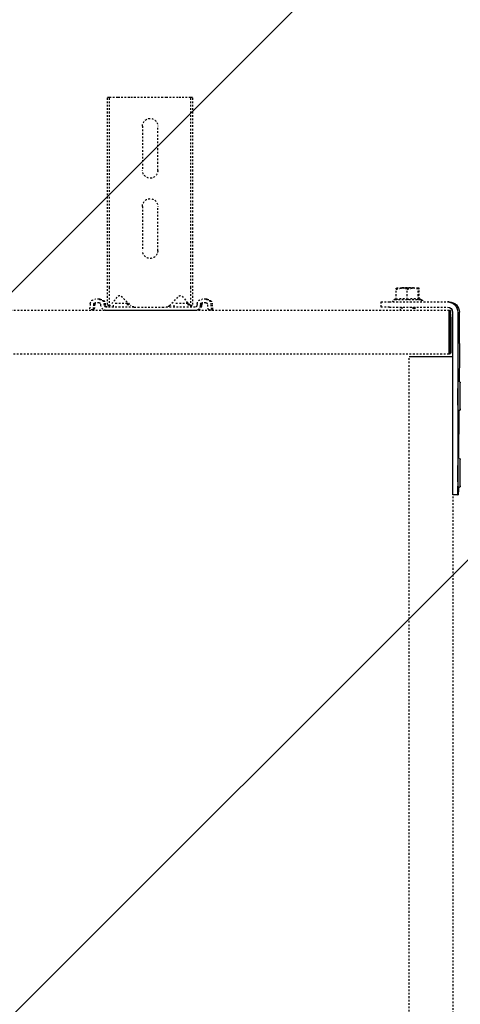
# Model space of a CAD drawing. Header units: centimetres. Extents: x 27698 to 42070, y 833 to 13367.
# Tile 44 of 59: x 29952 to 29978, y 5599 to 5657. Entities that reach past the tile are written whole.
import ezdxf

# ---------------------------------------------------------------- set-up
doc = ezdxf.new("R2010")
doc.units = ezdxf.units.CM
doc.header["$LTSCALE"] = 0.1
doc.linetypes.add('DASHED2', pattern=[9.525, 6.35, -3.175])
doc.layers.add('A_Sufity - Opis', color=4, linetype='Continuous', lineweight=13)
doc.layers.add('CKDRZWI_', color=7, linetype='Continuous')

# ---------------------------------------------------------------- blocks, each defined once
blk = doc.blocks.new('A$7E8719B1CAF')
at = {"color": 7, "linetype": 'DASHED2', "lineweight": -3}
for p, q in [((3913.11, 48), (3913.11, -4048)), ((3938.86, -33.03), (3938.86, -3966.97)), ((711.34, -4049.5), (3936.61, -4049.5)), ((3936.61, -4075), (711.34, -4075)), ((3727.87, -4075.26), (3725.88, -4075.5)), ((3726.3, -4078.87), (3725.88, -4075.5)), ((3728.58, -4075.26), (3727.87, -4075.26)), ((3728.28, -4078.62), (3727.87, -4075.26)), ((3729, -4078.62), (3728.58, -4075.26)), ((3731.47, -4079.5), (3729.27, -4079.5)), ((3732.58, -4077.63), (3732.46, -4078.62)), ((3734.57, -4077.88), (3734.44, -4078.87)), ((3735.28, -4077.88), (3735.16, -4078.87)), ((3787.79, -4075), (3735.56, -4075)), ((3751.92, -4077), (3735.56, -4077)), ((3736.42, -4078.45), (3737.55, -4077.46)), ((3736.42, -4078.45), (3736.42, -4088.5)), ((3737.55, -4077.46), (3742.65, -4083.33)), ((3737.55, -4077.46), (3737.55, -4088.5)), ((3739.99, -4077), (3739.99, -4079)), ((3747.99, -4079), (3739.99, -4079)), ((3744.4, -4083.39), (3750.01, -4077.79)), ((3747.99, -4079), (3747.99, -4077)), ((3748.46, -4079), (3747.99, -4079)), ((3748.46, -4079), (3748.46, -4077)), ((3751.92, -4077), (3754.23, -4077)), ((3754.23, -4077), (3768.52, -4077)), ((3768.52, -4077), (3770.83, -4077)), ((3787.79, -4077), (3770.83, -4077)), ((3772.74, -4077.79), (3778.34, -4083.39)), ((3775.49, -4077), (3775.49, -4079)), ((3783.49, -4079), (3775.49, -4079)), ((3780.1, -4083.33), (3785.2, -4077.46)), ((3783.49, -4079), (3783.49, -4077)), ((3783.86, -4079), (3783.49, -4079)), ((3783.96, -4078.89), (3783.96, -4077)), ((3785.2, -4077.46), (3786.33, -4078.45)), ((3785.2, -4077.46), (3785.2, -4088.5)), ((3786.33, -4078.45), (3786.33, -4088.5)), ((3788.5, -4075), (3787.79, -4075)), ((3788.9, -4078.87), (3788.78, -4077.88)), ((3790.88, -4078.62), (3790.76, -4077.63)), ((3791.6, -4078.62), (3791.48, -4077.63)), ((3794.07, -4079.5), (3791.88, -4079.5)), ((3795.47, -4075.26), (3795.06, -4078.62)), ((3796.19, -4075.26), (3795.47, -4075.26)), ((3795.47, -4075.26), (3797.46, -4075.5)), ((3796.19, -4075.26), (3798.18, -4075.5)), ((3797.46, -4075.5), (3797.05, -4078.87)), ((3798.18, -4075.5), (3797.46, -4075.5)), ((3798.18, -4075.5), (3797.76, -4078.87)), ((3896.62, -4077), (3896.62, -4080)), ((3901.57, -4077), (3896.62, -4077)), ((3901.57, -4077), (3935.57, -4077)), ((3907.95, -4075), (3907.95, -4077)), ((3908.71, -4077), (3908.71, -4075)), ((3915.18, -4077), (3915.18, -4075)), ((3915.65, -4077), (3915.65, -4075)), ((3915.95, -4077), (3915.95, -4075)), ((3916.41, -4077), (3916.41, -4075)), ((3731.47, -4081.5), (3729.27, -4081.5)), ((3732.18, -4081.5), (3731.47, -4081.5)), ((3794.07, -4081.5), (3791.88, -4081.5)), ((3794.78, -4081.5), (3794.07, -4081.5)), ((3896.62, -4080), (3901.57, -4080)), ((3901.57, -4080), (3935.57, -4080)), ((3919.85, -4081.2), (3904.05, -4081.2)), ((3904.05, -4081.2), (3905.41, -4081.99)), ((3905.41, -4081.43), (3905.41, -4087.42)), ((3911.88, -4081.43), (3911.88, -4087.42)), ((3918.41, -4081.43), (3918.41, -4087.42)), ((3918.45, -4082.01), (3919.85, -4081.2)), ((3918.48, -4081.43), (3918.48, -4087.42)), ((3918.88, -4081.76), (3918.88, -4087.42)), ((3918.91, -4082.01), (3920.31, -4081.2)), ((3918.94, -4081.72), (3918.94, -4087.42)), ((3920.31, -4081.2), (3919.85, -4081.2)), ((3736.42, -4088.5), (3736.42, -4200)), ((3737.55, -4088.5), (3737.55, -4200)), ((3785.2, -4088.5), (3785.2, -4200)), ((3786.33, -4088.5), (3786.33, -4200)), ((3908.65, -4088), (3905.45, -4088)), ((3908.45, -4088), (3908.95, -4088.5)), ((3911.88, -4087.42), (3908.65, -4088)), ((3915.15, -4088), (3908.65, -4088)), ((3908.95, -4088.5), (3914.95, -4088.5)), ((3914.95, -4088.5), (3915.45, -4088)), ((3914.95, -4088.5), (3915.41, -4088.5)), ((3918.41, -4087.42), (3915.15, -4088)), ((3918.45, -4088), (3915.15, -4088)), ((3915.41, -4088.5), (3915.91, -4088)), ((3918.91, -4088), (3918.51, -4088)), ((3756.87, -4136), (3756.87, -4110)), ((3765.87, -4110), (3765.87, -4136)), ((3756.87, -4183), (3756.87, -4157)), ((3765.87, -4157), (3765.87, -4183)), ((3736.42, -4200), (3737.55, -4200)), ((3737.55, -4200), (3742.65, -4200)), ((3742.65, -4200), (3744.4, -4200)), ((3744.4, -4200), (3750.01, -4200)), ((3750.01, -4200), (3751.92, -4200)), ((3751.92, -4200), (3770.83, -4200)), ((3770.83, -4200), (3772.74, -4200)), ((3772.74, -4200), (3778.34, -4200)), ((3778.34, -4200), (3780.1, -4200)), ((3780.1, -4200), (3785.2, -4200)), ((3785.2, -4200), (3786.33, -4200))]:
    blk.add_line(p, q, dxfattribs=at)
at = {"color": 7, "linetype": 'Continuous', "lineweight": -3}
for p, q in [((3941.62, -3966.97), (3938.62, -3966.97)), ((3941.62, -3966.97), (3941.84, -3966.97)), ((3938.57, -4074), (3938.57, -3971.97)), ((3941.57, -4074), (3941.57, -3971.97)), ((3941.91, -3971.49), (3941.9, -3970.5)), ((3942.24, -4016.32), (3942.04, -3988.18)), ((3942.49, -4049.17), (3942.37, -4033.16)), ((3913.11, -4048), (3917.57, -4048)), ((3917.57, -4048), (3934.07, -4048)), ((3934.07, -4048), (3938.57, -4048)), ((3936.63, -4049.5), (3936.61, -4049.5)), ((3936.63, -4049.5), (3937.08, -4049.5)), ((3936.63, -4051.5), (3936.63, -4049.5)), ((3936.95, -4050), (3936.63, -4050)), ((3936.95, -4050), (3936.94, -4051.81)), ((3936.99, -4051.99), (3936.95, -4050)), ((3937.08, -4049.5), (3937.09, -4049.5)), ((3937.09, -4049.5), (3937.09, -4051.5)), ((3937.42, -4050), (3937.09, -4050)), ((3937.41, -4051.81), (3937.42, -4050)), ((3937.42, -4050), (3937.45, -4051.99)), ((3936.57, -4054), (3936.57, -4070.5)), ((3936.59, -4070.5), (3936.59, -4054)), ((3936.94, -4051.81), (3936.6, -4051.81)), ((3936.61, -4051.5), (3936.63, -4051.5)), ((3936.94, -4051.81), (3936.98, -4053.8)), ((3937.04, -4070.5), (3937.04, -4054)), ((3937.06, -4054), (3937.06, -4070.5)), ((3937.41, -4051.81), (3937.07, -4051.81)), ((3937.09, -4051.5), (3937.08, -4051.5)), ((3937.45, -4053.8), (3937.41, -4051.81)), ((3942.51, -4055.63), (3942.51, -4074)), ((3936.98, -4069.21), (3936.59, -4069.21)), ((3936.86, -4073), (3936.61, -4073)), ((3936.98, -4069.21), (3936.92, -4071.91)), ((3936.92, -4073.79), (3936.99, -4071.06)), ((3937.45, -4069.21), (3937.06, -4069.21)), ((3937.08, -4073), (3937.33, -4073)), ((3937.38, -4071.91), (3937.45, -4069.21)), ((3937.45, -4071.06), (3937.39, -4073.79)), ((3936.61, -4075), (3936.86, -4075)), ((3937.08, -4075), (3936.86, -4075)), ((3937.33, -4075), (3937.08, -4075)), ((3936.51, -4080), (3935.57, -4080))]:
    blk.add_line(p, q, dxfattribs=at)
at = {"color": 7, "linetype": 'DASHED2', "lineweight": -3}
for centre, radius, start, end in [((3751.92, -4079.7), 2.7, 90, 135), ((3770.83, -4079.7), 2.7, 45, 90), ((3743.56, -4082.54), 1.2, 221, 315), ((3779.19, -4082.54), 1.2, 225, 319), ((3904.05, -4080.6), 0.6, 90, 270), ((3908.65, -4072.63), 9.37, 249.81586, 290.18414), ((3915.15, -4072.45), 9.56, 250.01319, 289.98681), ((3919.85, -4080.6), 0.6, 270, 90), ((3920.31, -4080.6), 0.6, 270, 90), ((3908.76, -4078.07), 9.93, 250.30047, 269.34218), ((3909.77, -4087.46), 4.36, 179.40101, 187.05617), ((3915.26, -4077.88), 10.12, 250.49039, 269.35217), ((3922.77, -4087.46), 4.36, 179.40101, 187.05617), ((3914.17, -4087.47), 4.31, 352.90624, 0.63658), ((3923.23, -4087.46), 4.36, 179.40101, 187.05617), ((3761.37, -4110), 4.5, 0, 180), ((3761.37, -4136), 4.5, 180, 0), ((3761.37, -4157), 4.5, 0, 180), ((3761.37, -4183), 4.5, 180, 0)]:
    blk.add_arc(centre, radius, start, end, dxfattribs=at)
at = {"color": 7, "linetype": 'Continuous', "lineweight": -3}
for centre, major_axis, ratio, start_param, end_param in [((3938.62, -3971.97), (0, 5), 0.008727, 0, 1.570796), ((3941.62, -3971.97), (0, -5), 0.008727, 3.141593, 4.712389), ((3941.84, -3976.97), (0, 10), 0.008727, 5.415173, 6.283185), ((3942.95, -3979.8), (0, 7.9), 0.008727, 0, 3.141593), ((3942.95, -3979.8), (0, 7.9), 0.008727, 6.268069, 6.283185), ((3941.75, -3979.8), (0, 7.9), 0.008727, 1.423859, 3.141593), ((3942.95, -4024.8), (0, 7.9), 0.008727, 0, 3.141593), ((3942.95, -4024.8), (0, 7.9), 0.008727, 6.268069, 6.283185), ((3941.75, -4024.8), (0, 7.9), 0.008727, 1.423859, 3.141593), ((3936.61, -4054), (0, 4.5), 0.008727, 0, 1.570796), ((3937.08, -4054), (0, 4.5), 0.008727, 0, 1.570796), ((3942.42, -4055.63), (0, 10), 0.008727, 4.712389, 5.415173), ((3936.61, -4054), (0, -2.5), 0.008727, 3.141593, 4.712389), ((3936.95, -4061.5), (0, 8.5), 0.008727, 3.578382, 5.846853), ((3936.95, -4061.5), (0, -10.5), 0.008727, 0.427989, 2.70526), ((3937.08, -4054), (0, -2.5), 0.008727, 3.141593, 4.712389), ((3937.42, -4061.5), (0, 10.5), 0.008727, 3.569582, 5.846853), ((3937.42, -4061.5), (0, -8.5), 0.008727, 0.43679, 2.70526), ((3935.57, -4074), (0, 6), 0.999962, 3.141593, 4.712389), ((3935.57, -4074), (0, 3), 0.999962, 3.141593, 4.712389), ((3936.51, -4074), (0, -6), 0.999962, 0, 1.570796), ((3936.61, -4070.5), (0, 4.5), 0.008727, 1.570796, 3.141593), ((3936.61, -4070.5), (0, -2.5), 0.008727, 4.712389, 6.283185), ((3936.86, -4055), (0, 18), 0.008727, 3.141593, 3.490659), ((3936.86, -4055), (0, -20), 0.008727, 0, 0.349066), ((3937.08, -4070.5), (0, 4.5), 0.008727, 1.570796, 3.141593), ((3937.08, -4070.5), (0, -2.5), 0.008727, 4.712389, 6.283185), ((3937.33, -4055), (0, -18), 0.008727, 0, 0.349066), ((3937.33, -4055), (0, 20), 0.008727, 3.141593, 3.490659)]:
    blk.add_ellipse(centre, major_axis=major_axis, ratio=ratio, start_param=start_param, end_param=end_param, dxfattribs=at)
at = {"color": 7, "linetype": 'DASHED2', "lineweight": -3}
for centre, major_axis, start_param, end_param in [((3729.27, -4078.5), (0, -3), 4.834562, 6.283185), ((3729.27, -4078.5), (0, -1), 4.834562, 6.283185), ((3729.99, -4078.5), (0, -1), 4.834562, 6.283185), ((3731.47, -4078.5), (0, 1), 3.141593, 4.590216), ((3731.47, -4078.5), (0, 3), 3.141593, 4.590216), ((3732.18, -4078.5), (0, 3), 3.141593, 4.590216), ((3735.56, -4078), (0, 3), 0, 1.448623), ((3735.56, -4078), (0, 1), 0, 1.448623), ((3736.27, -4078), (0, 1), 0, 1.448623), ((3787.79, -4078), (0, -3), 1.692969, 3.141593), ((3787.79, -4078), (0, -1), 1.692969, 3.141593), ((3788.5, -4078), (0, -3), 1.692969, 3.141593), ((3791.88, -4078.5), (0, -3), 4.834562, 6.283185), ((3791.88, -4078.5), (0, -1), 4.834562, 6.283185), ((3792.59, -4078.5), (0, -1), 4.834562, 6.283185), ((3794.07, -4078.5), (0, 1), 3.141593, 4.590216), ((3794.07, -4078.5), (0, 3), 3.141593, 4.590216), ((3794.78, -4078.5), (0, 3), 3.141593, 4.590216)]:
    blk.add_ellipse(centre, major_axis=major_axis, ratio=0.999962, start_param=start_param, end_param=end_param, dxfattribs=at)
at = {"color": 7, "linetype": 'Continuous', "lineweight": -3}
for points, knots in [([(3942.97, -3972.22), (3942.96, -3972.06), (3942.94, -3971.92), (3942.95, -3971.84), (3942.91, -3971.69), (3942.86, -3971.58), (3942.76, -3971.45), (3942.59, -3971.34), (3942.38, -3971.29), (3942.16, -3971.32), (3941.99, -3971.41), (3941.88, -3971.51), (3941.81, -3971.62), (3941.78, -3971.7), (3941.76, -3971.76), (3941.75, -3971.81), (3941.74, -3971.88), (3941.73, -3972.06), (3941.71, -3972.8), (3941.69, -3974.79), (3941.68, -3976.94), (3941.68, -3978.25), (3941.68, -3978.67)], [0.6059008, 0.6059008, 0.6059008, 0.6059008, 0.6466277, 0.6609422, 0.6638999, 0.6672788, 0.6719668, 0.677259, 0.6830647, 0.6894299, 0.6943546, 0.6984546, 0.7019545, 0.7048134, 0.7072758, 0.710278, 0.7156326, 0.730655, 0.8136077, 0.8895665, 0.969207, 1, 1, 1, 1]), ([(3942.65, -3988.21), (3942.68, -3988.19), (3942.74, -3988.16), (3942.83, -3988.07), (3942.89, -3987.97), (3942.92, -3987.89), (3942.93, -3987.83), (3942.94, -3987.78), (3942.95, -3987.71), (3942.95, -3987.66), (3942.96, -3987.61)], [0, 0, 0, 0, 0.00236457, 0.00634871, 0.00973648, 0.0124793, 0.01495634, 0.01820737, 0.0244256, 0.04419387, 0.04419387, 0.04419387, 0.04419387]), ([(3942.97, -4017.22), (3942.96, -4017.06), (3942.94, -4016.92), (3942.95, -4016.84), (3942.91, -4016.69), (3942.86, -4016.58), (3942.76, -4016.45), (3942.59, -4016.34), (3942.38, -4016.29), (3942.16, -4016.32), (3941.99, -4016.41), (3941.88, -4016.51), (3941.81, -4016.62), (3941.78, -4016.7), (3941.76, -4016.76), (3941.75, -4016.81), (3941.74, -4016.88), (3941.73, -4017.06), (3941.71, -4017.8), (3941.69, -4019.79), (3941.68, -4021.94), (3941.68, -4023.25), (3941.68, -4023.67)], [0.6059008, 0.6059008, 0.6059008, 0.6059008, 0.6466277, 0.6609422, 0.6638999, 0.6672788, 0.6719668, 0.677259, 0.6830647, 0.6894299, 0.6943546, 0.6984546, 0.7019545, 0.7048134, 0.7072758, 0.710278, 0.7156326, 0.730655, 0.8136077, 0.8895665, 0.969207, 1, 1, 1, 1]), ([(3942.65, -4033.21), (3942.68, -4033.19), (3942.74, -4033.16), (3942.83, -4033.07), (3942.89, -4032.97), (3942.92, -4032.89), (3942.93, -4032.83), (3942.94, -4032.78), (3942.95, -4032.71), (3942.95, -4032.66), (3942.96, -4032.61)], [0, 0, 0, 0, 0.00236457, 0.00634871, 0.00973648, 0.0124793, 0.01495634, 0.01820737, 0.0244256, 0.04419387, 0.04419387, 0.04419387, 0.04419387])]:
    blk.add_open_spline(points, degree=3, knots=knots, dxfattribs=at)
at = {"color": 7, "linetype": 'DASHED2', "lineweight": -3}
blk.add_open_spline([(3918.45, -4082.01), (3918.45, -4082.01), (3918.45, -4082.01), (3918.44, -4082.01), (3918.44, -4081.95), (3918.42, -4081.75), (3918.42, -4081.6), (3918.41, -4081.43)], degree=3, knots=[0.4932109, 0.4932109, 0.4932109, 0.4932109, 0.5, 0.5, 0.75, 0.75, 1, 1, 1, 1], dxfattribs=at)

msp = doc.modelspace()

# ---------------------------------------------------------------- hatches: boundary and pattern name
at = {"layer": 'A_Sufity - Opis'}
h = msp.add_hatch(dxfattribs=at)
h.set_pattern_fill('GR_GENERAL', color=256, scale=15)
h.set_pattern_definition([(45, (0, 0), (-21.213203, 21.213203), [])])
h.paths.add_polyline_path([(29603.234, 5714.104), (31730.236, 5724.076), (31730.236, 5160.111), (30722.051, 5160.111), (30722.14, 5150.111), (29616.644, 5150.104), (29616.644, 5211.354), (29603.236, 5211.354)])

# ---------------------------------------------------------------- block references
at = {"layer": 'CKDRZWI_', "xscale": -0.1, "yscale": 0.1, "zscale": 0.1, "rotation": 180}
msp.add_blockref('A$7E8719B1CAF', (29583.236, 5232.354), dxfattribs=at)

doc.saveas('drawing.dxf')
